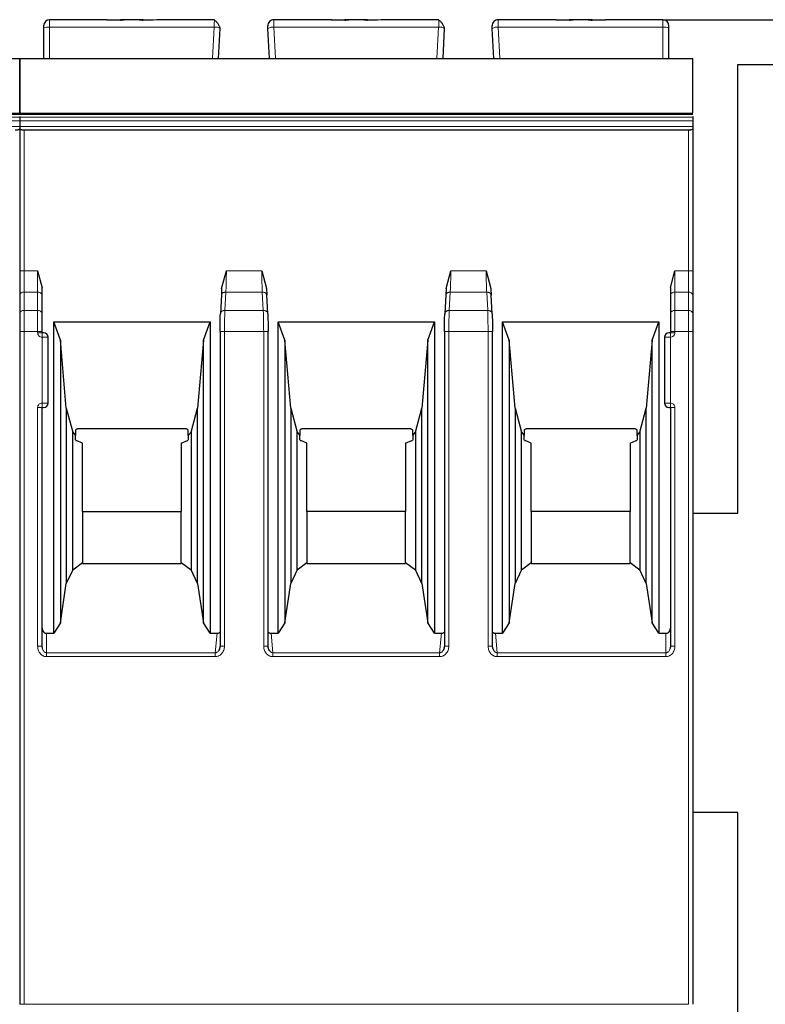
# Model space of a CAD drawing. Header units: millimetres. Extents: x 5 to 418, y 2 to 292.
# Tile 11 of 29: x 88 to 113, y 226 to 259. Entities that reach past the tile are written whole.
import ezdxf

# ---------------------------------------------------------------- set-up
doc = ezdxf.new("R2010")
doc.units = ezdxf.units.MM
doc.layers.add('SLD-0', color=7, linetype='Continuous')
doc.styles.add('SLDTEXTSTYLE0', font='TXT', dxfattribs={"width": 0.605})
doc.dimstyles.new('SLDDIMSTYLE1', dxfattribs={"dimtxt": 3.5, "dimasz": 3.302, "dimexe": 0, "dimexo": 0.0625, "dimgap": 0.875, "dimtad": 1, "dimdec": 1, "dimrnd": 1e-09, "dimzin": 12, "dimdsep": 46, "dimtxsty": 'SLDTEXTSTYLE0', "dimsah": 1, "dimcen": 0.09, "dimadec": 0, "dimazin": 3, "dimtfac": 1, "dimtofl": 0, "dimtmove": 0, "dimatfit": 3, "dimfxl": 1, "dimfrac": 2, "dimtolj": 1, "dimtzin": 12, "dimarcsym": 0})

# ---------------------------------------------------------------- blocks, each defined once
blk = doc.blocks.new('_D_1')
at = {"layer": 'SLD-0'}
for p, q in [((109.933, 258.548), (149.433, 258.548)), ((148.433, 258.548), (148.433, 139.598)), ((138.433, 139.598), (149.433, 139.598))]:
    blk.add_line(p, q, dxfattribs=at)
for points in [[(148.433, 258.548), (147.925, 255.246), (148.941, 255.246)], [(148.433, 139.598), (148.941, 142.9), (147.925, 142.9)]]:
    blk.add_solid(points, dxfattribs=at)
at = {"layer": 'SLD-0', "insert": (143.921, 195.063), "char_height": 3.5, "attachment_point": 1, "rotation": 90, "style": 'SLDTEXTSTYLE0'}
blk.add_mtext('119', dxfattribs=at)

msp = doc.modelspace()

# ---------------------------------------------------------------- linework, layer by layer
at = {"color": 7, "linetype": 'Continuous', "lineweight": 25}
for p, q in [((91.353, 258.548), (89.433, 258.548)), ((91.348, 258.548), (91.805, 258.548)), ((91.805, 258.53), (91.353, 258.548)), ((91.925, 258.548), (91.805, 258.548)), ((92.437, 258.548), (91.93, 258.548)), ((92.562, 258.548), (92.437, 258.548)), ((93.014, 258.548), (92.562, 258.53)), ((92.562, 258.548), (92.892, 258.548)), ((94.941, 258.548), (93.014, 258.548)), ((98.853, 258.548), (96.926, 258.548)), ((98.848, 258.548), (99.305, 258.548)), ((99.305, 258.53), (98.853, 258.548)), ((99.43, 258.548), (99.305, 258.548)), ((99.937, 258.548), (99.43, 258.548)), ((100.062, 258.548), (99.941, 258.548)), ((100.514, 258.548), (100.062, 258.53)), ((100.062, 258.548), (100.392, 258.548)), ((102.441, 258.548), (100.514, 258.548)), ((106.353, 258.548), (104.426, 258.548)), ((106.805, 258.53), (106.353, 258.548)), ((106.353, 258.548), (106.805, 258.548)), ((106.93, 258.548), (106.805, 258.548)), ((107.437, 258.548), (106.93, 258.548)), ((107.562, 258.548), (107.441, 258.548)), ((108.014, 258.548), (107.562, 258.53)), ((107.562, 258.548), (108.014, 258.548)), ((109.933, 258.548), (108.014, 258.548)), ((89.233, 258.266), (89.233, 257.248)), ((95.083, 257.248), (95.136, 258.255)), ((96.783, 257.248), (96.73, 258.255)), ((102.583, 257.248), (102.636, 258.255)), ((104.283, 257.248), (104.23, 258.255)), ((110.133, 257.248), (110.133, 258.266)), ((65.933, 257.248), (88.433, 257.248)), ((88.433, 257.248), (110.933, 257.248)), ((112.433, 242.048), (112.433, 257.048)), ((112.433, 257.048), (120.433, 257.048)), ((65.933, 255.394), (88.433, 255.394)), ((88.433, 255.394), (110.933, 255.394)), ((88.433, 255.317), (88.433, 255.286)), ((88.433, 255.286), (88.433, 255.167)), ((88.433, 255.167), (88.433, 254.979)), ((110.933, 255.317), (110.933, 255.286)), ((110.933, 255.286), (110.933, 255.167)), ((110.933, 255.167), (110.933, 254.979)), ((88.433, 254.979), (88.433, 254.907)), ((88.433, 254.907), (88.433, 250.149)), ((110.783, 254.852), (88.583, 254.852)), ((110.933, 254.979), (110.933, 254.907)), ((110.933, 254.907), (110.933, 250.149)), ((89.033, 250.149), (89.183, 249.581)), ((95.183, 249.567), (95.341, 250.149)), ((96.525, 250.149), (96.683, 249.567)), ((102.683, 249.567), (102.841, 250.149)), ((104.025, 250.149), (104.183, 249.567)), ((110.183, 249.581), (110.333, 250.149)), ((89.183, 249.336), (89.183, 249.581)), ((95.183, 249.567), (95.174, 249.336)), ((96.683, 249.567), (96.693, 249.336)), ((102.683, 249.567), (102.674, 249.336)), ((104.183, 249.567), (104.193, 249.336)), ((110.183, 249.581), (110.183, 249.336)), ((88.433, 249.336), (88.433, 248.721)), ((88.433, 249.336), (88.433, 248.721)), ((89.183, 248.721), (89.183, 249.336)), ((95.174, 249.353), (95.141, 248.716)), ((96.725, 248.716), (96.692, 249.353)), ((102.674, 249.353), (102.641, 248.716)), ((104.225, 248.716), (104.192, 249.353)), ((110.183, 249.336), (110.183, 248.721)), ((110.933, 249.336), (110.933, 248.721)), ((89.571, 248.445), (94.795, 248.445)), ((89.571, 238.036), (89.571, 248.445)), ((89.793, 247.835), (89.571, 248.445)), ((94.573, 247.835), (94.795, 248.445)), ((94.795, 248.445), (94.795, 238.036)), ((97.071, 248.445), (102.295, 248.445)), ((97.071, 238.036), (97.071, 248.445)), ((97.293, 247.835), (97.071, 248.445)), ((102.073, 247.835), (102.295, 248.445)), ((102.295, 248.445), (102.295, 238.036)), ((104.571, 248.445), (109.795, 248.445)), ((104.571, 238.036), (104.571, 248.445)), ((104.793, 247.835), (104.571, 248.445)), ((109.573, 247.835), (109.795, 248.445)), ((109.795, 248.445), (109.795, 238.036)), ((88.433, 248.12), (88.433, 225.635)), ((89.183, 248.085), (89.183, 248.12)), ((89.383, 245.735), (89.383, 247.935)), ((95.129, 248.12), (95.129, 237.612)), ((96.738, 237.612), (96.738, 248.123)), ((102.629, 248.12), (102.629, 237.612)), ((104.238, 237.612), (104.238, 248.123)), ((109.983, 247.935), (109.983, 245.735)), ((110.183, 248.12), (110.183, 248.085)), ((110.933, 248.12), (110.933, 225.635)), ((89.793, 247.835), (89.793, 238.388)), ((89.992, 245.565), (89.793, 247.835)), ((94.573, 247.835), (94.375, 245.565)), ((94.573, 238.388), (94.573, 247.835)), ((97.293, 247.835), (97.293, 238.388)), ((97.492, 245.565), (97.293, 247.835)), ((102.073, 247.835), (101.875, 245.565)), ((102.073, 238.388), (102.073, 247.835)), ((104.793, 247.835), (104.793, 238.388)), ((104.992, 245.565), (104.793, 247.835)), ((109.573, 247.835), (109.375, 245.565)), ((109.573, 238.388), (109.573, 247.835)), ((89.183, 237.603), (89.183, 245.585)), ((89.183, 245.585), (89.233, 245.585)), ((89.992, 245.565), (90.206, 244.765)), ((89.992, 245.565), (89.992, 239.699)), ((94.16, 244.765), (94.375, 245.565)), ((94.375, 239.699), (94.375, 245.565)), ((97.492, 245.565), (97.706, 244.765)), ((97.492, 245.565), (97.492, 239.699)), ((101.66, 244.765), (101.875, 245.565)), ((101.875, 239.699), (101.875, 245.565)), ((104.992, 245.565), (105.206, 244.765)), ((104.992, 245.565), (104.992, 239.699)), ((109.16, 244.765), (109.375, 245.565)), ((109.375, 239.699), (109.375, 245.565)), ((110.133, 245.585), (110.183, 245.585)), ((110.183, 245.585), (110.183, 237.603)), ((90.206, 244.765), (90.298, 244.646)), ((90.206, 240.161), (90.206, 244.765)), ((90.298, 244.827), (90.298, 244.646)), ((90.298, 244.497), (90.298, 244.646)), ((93.948, 244.875), (90.418, 244.875)), ((94.068, 244.646), (94.068, 244.827)), ((94.068, 244.646), (94.16, 244.765)), ((94.068, 244.646), (94.068, 244.497)), ((94.16, 244.765), (94.16, 240.161)), ((97.706, 244.765), (97.798, 244.646)), ((97.706, 240.161), (97.706, 244.765)), ((97.798, 244.827), (97.798, 244.646)), ((97.798, 244.497), (97.798, 244.646)), ((101.448, 244.875), (97.918, 244.875)), ((101.568, 244.646), (101.568, 244.827)), ((101.568, 244.646), (101.66, 244.765)), ((101.568, 244.646), (101.568, 244.497)), ((101.66, 244.765), (101.66, 240.161)), ((105.206, 244.765), (105.298, 244.646)), ((105.206, 240.161), (105.206, 244.765)), ((105.298, 244.827), (105.298, 244.646)), ((105.298, 244.497), (105.298, 244.646)), ((108.948, 244.875), (105.418, 244.875)), ((109.068, 244.646), (109.068, 244.827)), ((109.068, 244.646), (109.16, 244.765)), ((109.068, 244.646), (109.068, 244.497)), ((109.16, 244.765), (109.16, 240.161)), ((90.309, 244.485), (90.326, 244.485)), ((90.533, 244.395), (90.326, 244.485)), ((90.533, 242.113), (90.533, 244.395)), ((93.833, 244.395), (94.04, 244.485)), ((93.833, 244.395), (93.833, 242.113)), ((94.04, 244.485), (94.058, 244.485)), ((97.809, 244.485), (97.826, 244.485)), ((98.033, 244.395), (97.826, 244.485)), ((98.033, 242.113), (98.033, 244.395)), ((101.333, 244.395), (101.54, 244.485)), ((101.333, 244.395), (101.333, 242.113)), ((101.54, 244.485), (101.558, 244.485)), ((105.309, 244.485), (105.326, 244.485)), ((105.533, 244.395), (105.326, 244.485)), ((105.533, 242.113), (105.533, 244.395)), ((108.833, 244.395), (109.04, 244.485)), ((108.833, 244.395), (108.833, 242.113)), ((109.04, 244.485), (109.058, 244.485)), ((90.533, 242.113), (90.533, 240.403)), ((90.533, 242.113), (93.833, 242.113)), ((93.833, 240.403), (93.833, 242.113)), ((98.033, 242.113), (98.033, 240.403)), ((101.333, 242.113), (98.033, 242.113)), ((101.333, 240.403), (101.333, 242.113)), ((105.533, 242.113), (105.533, 240.403)), ((108.833, 242.113), (105.533, 242.113)), ((108.833, 240.403), (108.833, 242.113)), ((110.933, 242.048), (112.433, 242.048)), ((90.206, 240.161), (90.533, 240.403)), ((90.533, 240.403), (90.533, 240.375)), ((90.533, 240.375), (93.833, 240.375)), ((93.833, 240.403), (93.833, 240.375)), ((93.833, 240.403), (94.16, 240.161)), ((97.706, 240.161), (98.033, 240.403)), ((98.033, 240.403), (98.033, 240.375)), ((98.033, 240.375), (101.333, 240.375)), ((101.333, 240.403), (101.333, 240.375)), ((101.333, 240.403), (101.66, 240.161)), ((105.206, 240.161), (105.533, 240.403)), ((105.533, 240.403), (105.533, 240.375)), ((105.533, 240.375), (108.833, 240.375)), ((108.833, 240.403), (108.833, 240.375)), ((108.833, 240.403), (109.16, 240.161)), ((90.206, 240.161), (89.992, 239.699)), ((94.375, 239.699), (94.16, 240.161)), ((97.706, 240.161), (97.492, 239.699)), ((101.875, 239.699), (101.66, 240.161)), ((105.206, 240.161), (104.992, 239.699)), ((109.375, 239.699), (109.16, 240.161)), ((89.793, 238.388), (89.992, 239.699)), ((94.375, 239.699), (94.573, 238.388)), ((97.293, 238.388), (97.492, 239.699)), ((101.875, 239.699), (102.073, 238.388)), ((104.793, 238.388), (104.992, 239.699)), ((109.375, 239.699), (109.573, 238.388)), ((89.793, 238.388), (89.571, 238.036)), ((94.795, 238.036), (94.573, 238.388)), ((97.293, 238.388), (97.071, 238.036)), ((102.295, 238.036), (102.073, 238.388)), ((104.793, 238.388), (104.571, 238.036)), ((109.795, 238.036), (109.573, 238.388)), ((89.333, 238.036), (89.571, 238.036)), ((94.795, 238.036), (95.029, 238.036)), ((96.837, 238.036), (97.071, 238.036)), ((102.295, 238.036), (102.529, 238.036)), ((104.337, 238.036), (104.571, 238.036)), ((109.795, 238.036), (110.033, 238.036)), ((89.193, 237.526), (89.181, 237.603)), ((95.13, 237.612), (95.114, 237.524)), ((96.752, 237.524), (96.736, 237.612)), ((102.63, 237.612), (102.614, 237.524)), ((104.252, 237.524), (104.236, 237.612)), ((110.186, 237.603), (110.173, 237.526)), ((112.433, 232.048), (110.933, 232.048)), ((112.433, 224.048), (112.433, 232.048))]:
    msp.add_line(p, q, dxfattribs=at)
at = {"color": 7, "linetype": 'Continuous', "lineweight": 18}
for p, q in [((89.433, 258.3), (89.433, 258.548)), ((109.933, 258.3), (109.933, 258.548)), ((89.433, 257.248), (89.433, 258.3)), ((94.936, 258.3), (89.433, 258.3)), ((94.881, 257.248), (94.936, 258.3)), ((96.985, 257.248), (96.93, 258.3)), ((102.436, 258.3), (96.93, 258.3)), ((102.381, 257.248), (102.436, 258.3)), ((104.485, 257.248), (104.43, 258.3)), ((109.933, 258.3), (104.43, 258.3)), ((109.933, 257.248), (109.933, 258.3)), ((88.433, 257.235), (65.933, 257.235)), ((110.933, 257.235), (88.433, 257.235)), ((88.433, 255.286), (65.933, 255.286)), ((65.933, 255.167), (88.433, 255.167)), ((110.933, 255.286), (88.433, 255.286)), ((88.433, 255.167), (110.933, 255.167)), ((65.933, 254.979), (88.433, 254.979)), ((88.433, 254.979), (110.933, 254.979)), ((88.583, 250.149), (88.583, 254.852)), ((110.783, 250.149), (110.783, 254.852)), ((88.583, 250.149), (88.433, 250.149)), ((88.583, 249.442), (88.583, 250.149)), ((88.583, 250.149), (89.033, 250.149)), ((89.033, 250.149), (89.033, 249.442)), ((95.341, 250.149), (96.525, 250.149)), ((102.841, 250.149), (104.025, 250.149)), ((110.333, 249.442), (110.333, 250.149)), ((110.333, 250.149), (110.783, 250.149)), ((110.783, 250.149), (110.783, 249.442)), ((110.933, 250.149), (110.783, 250.149)), ((88.583, 248.827), (88.583, 249.442)), ((89.033, 249.442), (88.583, 249.442)), ((89.033, 248.827), (89.033, 249.442)), ((95.291, 248.827), (95.324, 249.442)), ((96.543, 249.442), (95.324, 249.442)), ((96.543, 249.442), (96.575, 248.827)), ((102.791, 248.827), (102.824, 249.442)), ((104.043, 249.442), (102.824, 249.442)), ((104.043, 249.442), (104.075, 248.827)), ((110.333, 249.442), (110.333, 248.827)), ((110.783, 249.442), (110.333, 249.442)), ((110.783, 249.442), (110.783, 248.827)), ((88.583, 248.12), (88.583, 248.827)), ((89.033, 248.827), (88.583, 248.827)), ((89.033, 248.12), (89.033, 248.827)), ((96.575, 248.827), (95.291, 248.827)), ((104.075, 248.827), (102.791, 248.827)), ((110.333, 248.827), (110.333, 248.12)), ((110.783, 248.827), (110.333, 248.827)), ((110.783, 248.827), (110.783, 248.12)), ((88.583, 248.12), (88.433, 248.12)), ((88.583, 225.635), (88.583, 248.12)), ((89.033, 248.12), (88.583, 248.12)), ((89.033, 248.085), (89.033, 248.12)), ((89.183, 248.12), (89.033, 248.12)), ((89.033, 248.085), (89.183, 248.085)), ((89.183, 247.935), (89.183, 248.085)), ((89.183, 245.735), (89.183, 247.935)), ((89.383, 247.935), (89.183, 247.935)), ((95.278, 248.12), (95.278, 237.612)), ((96.588, 248.12), (95.278, 248.12)), ((96.588, 237.612), (96.588, 248.12)), ((102.778, 248.12), (102.778, 237.612)), ((104.088, 248.12), (102.778, 248.12)), ((104.088, 237.612), (104.088, 248.12)), ((110.183, 247.935), (109.983, 247.935)), ((110.333, 248.12), (110.183, 248.12)), ((110.183, 248.085), (110.333, 248.085)), ((110.183, 247.935), (110.183, 245.735)), ((110.333, 248.12), (110.333, 248.085)), ((110.783, 248.12), (110.333, 248.12)), ((110.783, 225.635), (110.783, 248.12)), ((110.933, 248.12), (110.783, 248.12)), ((89.033, 237.603), (89.033, 245.585)), ((89.183, 245.735), (89.383, 245.735)), ((109.983, 245.735), (110.183, 245.735)), ((110.183, 245.735), (110.183, 245.585)), ((110.333, 245.585), (110.183, 245.585)), ((110.333, 245.585), (110.333, 237.603)), ((89.333, 238.036), (89.333, 237.387)), ((95.029, 238.036), (94.97, 237.387)), ((96.896, 237.387), (96.837, 238.036)), ((102.529, 238.036), (102.47, 237.387)), ((104.396, 237.387), (104.337, 238.036)), ((110.033, 237.387), (110.033, 238.036)), ((89.033, 237.603), (89.183, 237.603)), ((94.97, 237.387), (89.333, 237.387)), ((94.97, 237.257), (94.97, 237.387)), ((96.588, 237.612), (96.738, 237.612)), ((102.47, 237.387), (96.896, 237.387)), ((102.47, 237.257), (102.47, 237.387)), ((104.088, 237.612), (104.238, 237.612)), ((110.033, 237.387), (104.396, 237.387)), ((110.033, 237.257), (110.033, 237.387)), ((110.333, 237.603), (110.183, 237.603)), ((94.97, 237.257), (89.333, 237.257)), ((102.47, 237.257), (96.896, 237.257)), ((110.033, 237.257), (104.396, 237.257)), ((88.583, 225.635), (88.433, 225.635)), ((88.583, 225.635), (110.783, 225.635))]:
    msp.add_line(p, q, dxfattribs=at)
at = {"color": 7, "linetype": 'Continuous', "lineweight": 25, "flags": 128}
for points in [[(65.933, 255.429), (76.114, 255.429), (88.433, 255.429)], [(88.433, 255.429), (98.614, 255.429), (110.933, 255.429)]]:
    msp.add_lwpolyline(points, dxfattribs=at)
at = {"color": 7, "linetype": 'Continuous', "lineweight": 18, "flags": 128}
msp.add_lwpolyline([(89.333, 237.257), (89.333, 237.276), (89.333, 237.296), (89.333, 237.314), (89.333, 237.332), (89.333, 237.348), (89.333, 237.363), (89.333, 237.376), (89.333, 237.387)], dxfattribs=at)
at = {"color": 7, "linetype": 'Continuous', "lineweight": 25}
for centre, radius, start, end in [((89.433, 258.348), 0.2, 90, 180), ((96.926, 258.348), 0.2, 90, 183), ((104.426, 258.348), 0.2, 90, 183), ((109.933, 258.348), 0.2, 0, 90), ((89.233, 247.935), 0.15, 0, 90), ((110.133, 247.935), 0.15, 90, 180), ((89.233, 245.735), 0.15, 270, 0), ((110.133, 245.735), 0.15, 180, 270)]:
    msp.add_arc(centre, radius, start, end, dxfattribs=at)
at = {"color": 7, "linetype": 'Continuous', "lineweight": 18}
for centre, radius, start, end in [((89.385, 257.986), 0.318, 81.2205, 118.4816), ((94.969, 257.981), 0.322, 58.6814, 95.8167), ((96.898, 257.981), 0.322, 84.1833, 121.3186), ((102.469, 257.981), 0.322, 58.6814, 95.8167), ((104.398, 257.981), 0.322, 84.1833, 121.3186), ((109.982, 257.986), 0.318, 61.5187, 98.7788), ((88.564, 249.309), 0.134, 81.9515, 168.5735), ((89.052, 249.309), 0.134, 11.4218, 98.0495), ((110.314, 249.309), 0.134, 81.9505, 168.5782), ((110.802, 249.309), 0.134, 11.4185, 98.0502), ((88.564, 248.695), 0.134, 81.9505, 168.5782), ((89.052, 248.695), 0.134, 11.4203, 98.0498), ((110.314, 248.695), 0.134, 81.9505, 168.5782), ((110.802, 248.695), 0.134, 11.4218, 98.0495)]:
    msp.add_arc(centre, radius, start, end, dxfattribs=at)
at = {"color": 7, "linetype": 'Continuous', "lineweight": 25}
for points, knots in [([(91.805, 258.53), (91.821, 258.535), (91.858, 258.547), (91.905, 258.548), (91.93, 258.548)], [0, 0, 0, 0, 0.457928, 1, 1, 1, 1]), ([(92.437, 258.548), (92.462, 258.548), (92.508, 258.547), (92.545, 258.535), (92.562, 258.53)], [0, 0, 0, 0, 0.542072, 1, 1, 1, 1]), ([(94.94, 258.528), (94.94, 258.531), (94.941, 258.547), (94.941, 258.548), (94.941, 258.548)], [0, 0, 0, 0, 0.155845, 1, 1, 1, 1]), ([(95.133, 258.262), (95.13, 258.271), (95.126, 258.29), (95.111, 258.326), (95.091, 258.367), (95.065, 258.409), (95.036, 258.45), (95.004, 258.485), (94.972, 258.514), (94.95, 258.525), (94.94, 258.53)], [0, 0, 0, 0, 0.104122, 0.217366, 0.338731, 0.466618, 0.598956, 0.733454, 0.867819, 1, 1, 1, 1]), ([(99.305, 258.53), (99.321, 258.535), (99.358, 258.547), (99.405, 258.548), (99.43, 258.548)], [0, 0, 0, 0, 0.457928, 1, 1, 1, 1]), ([(99.937, 258.548), (99.962, 258.548), (100.008, 258.547), (100.045, 258.535), (100.062, 258.53)], [0, 0, 0, 0, 0.542072, 1, 1, 1, 1]), ([(102.44, 258.528), (102.44, 258.531), (102.441, 258.547), (102.441, 258.548), (102.441, 258.548)], [0, 0, 0, 0, 0.155845, 1, 1, 1, 1]), ([(102.633, 258.262), (102.63, 258.271), (102.626, 258.29), (102.611, 258.326), (102.591, 258.367), (102.565, 258.409), (102.536, 258.45), (102.504, 258.485), (102.472, 258.514), (102.45, 258.525), (102.44, 258.53)], [0, 0, 0, 0, 0.104122, 0.217366, 0.338731, 0.466618, 0.598956, 0.733454, 0.867819, 1, 1, 1, 1]), ([(106.805, 258.53), (106.821, 258.535), (106.858, 258.547), (106.905, 258.548), (106.93, 258.548)], [0, 0, 0, 0, 0.457928, 1, 1, 1, 1]), ([(107.437, 258.548), (107.462, 258.548), (107.508, 258.547), (107.545, 258.535), (107.562, 258.53)], [0, 0, 0, 0, 0.542072, 1, 1, 1, 1]), ([(89.233, 258.348), (89.233, 258.347), (89.233, 258.345), (89.233, 258.326), (89.233, 258.3), (89.233, 258.277), (89.233, 258.266)], [0, 0, 0, 0, 0.248422, 0.499806, 0.748451, 1, 1, 1, 1]), ([(96.73, 258.255), (96.73, 258.268), (96.728, 258.293), (96.727, 258.319), (96.726, 258.335), (96.726, 258.337), (96.726, 258.338)], [0, 0, 0, 0, 0.274232, 0.551157, 0.774246, 1, 1, 1, 1]), ([(104.23, 258.255), (104.23, 258.268), (104.228, 258.293), (104.227, 258.319), (104.226, 258.335), (104.226, 258.337), (104.226, 258.338)], [0, 0, 0, 0, 0.274232, 0.551157, 0.774246, 1, 1, 1, 1]), ([(110.133, 258.266), (110.133, 258.277), (110.133, 258.3), (110.133, 258.326), (110.133, 258.345), (110.133, 258.347), (110.133, 258.348)], [0, 0, 0, 0, 0.248422, 0.499806, 0.748451, 1, 1, 1, 1]), ([(88.433, 255.435), (88.433, 255.443), (88.433, 255.467), (88.433, 255.574), (88.433, 255.734), (88.433, 255.921), (88.433, 256.139), (88.433, 256.403), (88.433, 256.685), (88.433, 256.901), (88.433, 257.041), (88.433, 257.142), (88.433, 257.211), (88.433, 257.229), (88.433, 257.235)], [0, 0, 0, 0, 0.033573, 0.104211, 0.203203, 0.285076, 0.368971, 0.505275, 0.645703, 0.7602, 0.817341, 0.876561, 0.954921, 1, 1, 1, 1]), ([(88.433, 257.235), (88.433, 257.222), (88.433, 257.195), (88.433, 257.077), (88.433, 256.914), (88.433, 256.721), (88.433, 256.499), (88.433, 256.233), (88.433, 255.962), (88.433, 255.726), (88.433, 255.561), (88.433, 255.461), (88.433, 255.441), (88.433, 255.435)], [0, 0, 0, 0, 0.076745, 0.153367, 0.258272, 0.344601, 0.433118, 0.569251, 0.709424, 0.805797, 0.902776, 0.973312, 1, 1, 1, 1]), ([(110.933, 255.435), (110.933, 255.443), (110.933, 255.467), (110.933, 255.574), (110.933, 255.734), (110.933, 255.921), (110.933, 256.139), (110.933, 256.403), (110.933, 256.685), (110.933, 256.901), (110.933, 257.041), (110.933, 257.142), (110.933, 257.211), (110.933, 257.229), (110.933, 257.235)], [0, 0, 0, 0, 0.033573, 0.104211, 0.203203, 0.285076, 0.368971, 0.505275, 0.645703, 0.7602, 0.817341, 0.876561, 0.954921, 1, 1, 1, 1]), ([(88.433, 254.907), (88.432, 254.902), (88.431, 254.894), (88.417, 254.881), (88.396, 254.869), (88.367, 254.861), (88.341, 254.856), (88.312, 254.853), (88.293, 254.852), (88.283, 254.852)], [0, 0, 0, 0, 0.156529, 0.292767, 0.503802, 0.634284, 0.760147, 0.881875, 1, 1, 1, 1]), ([(88.583, 254.852), (88.574, 254.852), (88.554, 254.853), (88.526, 254.856), (88.499, 254.861), (88.47, 254.869), (88.449, 254.881), (88.436, 254.894), (88.434, 254.902), (88.433, 254.907)], [0, 0, 0, 0, 0.118116, 0.2398408, 0.3657075, 0.496198, 0.7072125, 0.8434553, 1, 1, 1, 1]), ([(110.933, 254.907), (110.932, 254.902), (110.931, 254.894), (110.917, 254.881), (110.896, 254.869), (110.867, 254.861), (110.841, 254.856), (110.812, 254.853), (110.793, 254.852), (110.783, 254.852)], [0, 0, 0, 0, 0.156529, 0.292767, 0.503802, 0.634284, 0.760147, 0.881875, 1, 1, 1, 1]), ([(95.129, 248.12), (95.129, 248.233), (95.13, 248.458), (95.138, 248.634), (95.142, 248.721)], [0, 0, 0, 0, 0.500455, 1, 1, 1, 1]), ([(96.725, 248.721), (96.728, 248.634), (96.736, 248.458), (96.737, 248.233), (96.738, 248.12)], [0, 0, 0, 0, 0.50022, 1, 1, 1, 1]), ([(102.629, 248.12), (102.629, 248.233), (102.63, 248.458), (102.638, 248.634), (102.642, 248.721)], [0, 0, 0, 0, 0.500455, 1, 1, 1, 1]), ([(104.225, 248.721), (104.228, 248.634), (104.236, 248.458), (104.237, 248.233), (104.238, 248.12)], [0, 0, 0, 0, 0.50022, 1, 1, 1, 1]), ([(89.233, 248.085), (89.232, 248.085), (89.231, 248.085), (89.221, 248.085), (89.211, 248.085), (89.2, 248.085), (89.19, 248.085), (89.183, 248.085)], [0, 0, 0, 0, 0.249173, 0.498991, 0.624116, 0.746059, 1, 1, 1, 1]), ([(110.183, 248.085), (110.177, 248.085), (110.164, 248.085), (110.15, 248.085), (110.141, 248.085), (110.135, 248.085), (110.134, 248.085), (110.133, 248.085)], [0, 0, 0, 0, 0.249173, 0.498991, 0.624116, 0.746059, 1, 1, 1, 1]), ([(90.418, 244.875), (90.406, 244.874), (90.382, 244.873), (90.348, 244.864), (90.319, 244.848), (90.305, 244.834), (90.298, 244.827)], [0, 0, 0, 0, 0.258577, 0.499428, 0.74058, 1, 1, 1, 1]), ([(94.068, 244.827), (94.061, 244.834), (94.047, 244.848), (94.018, 244.864), (93.985, 244.873), (93.961, 244.874), (93.948, 244.875)], [0, 0, 0, 0, 0.25942, 0.500572, 0.741423, 1, 1, 1, 1]), ([(97.918, 244.875), (97.906, 244.874), (97.882, 244.873), (97.848, 244.864), (97.819, 244.848), (97.805, 244.834), (97.798, 244.827)], [0, 0, 0, 0, 0.258577, 0.499428, 0.74058, 1, 1, 1, 1]), ([(101.568, 244.827), (101.561, 244.834), (101.547, 244.848), (101.518, 244.864), (101.485, 244.873), (101.461, 244.874), (101.448, 244.875)], [0, 0, 0, 0, 0.25942, 0.500572, 0.741423, 1, 1, 1, 1]), ([(105.418, 244.875), (105.406, 244.874), (105.382, 244.873), (105.348, 244.864), (105.319, 244.848), (105.305, 244.834), (105.298, 244.827)], [0, 0, 0, 0, 0.258577, 0.499428, 0.74058, 1, 1, 1, 1]), ([(109.068, 244.827), (109.061, 244.834), (109.047, 244.848), (109.018, 244.864), (108.985, 244.873), (108.961, 244.874), (108.948, 244.875)], [0, 0, 0, 0, 0.2594199, 0.5005725, 0.7414231, 1, 1, 1, 1]), ([(89.183, 238.21), (89.185, 238.188), (89.189, 238.145), (89.217, 238.097), (89.246, 238.066), (89.273, 238.049), (89.302, 238.038), (89.323, 238.037), (89.333, 238.036)], [0, 0, 0, 0, 0.254973, 0.507788, 0.636302, 0.756803, 0.875791, 1, 1, 1, 1]), ([(95.029, 238.036), (95.041, 238.037), (95.064, 238.038), (95.101, 238.052), (95.118, 238.07), (95.129, 238.081)], [0, 0, 0, 0, 0.318252, 0.614845, 1, 1, 1, 1]), ([(96.738, 238.079), (96.742, 238.075), (96.753, 238.063), (96.776, 238.049), (96.805, 238.038), (96.827, 238.037), (96.837, 238.036)], [0, 0, 0, 0, 0.151881, 0.433851, 0.711304, 1, 1, 1, 1]), ([(102.529, 238.036), (102.541, 238.037), (102.564, 238.038), (102.601, 238.052), (102.618, 238.07), (102.629, 238.081)], [0, 0, 0, 0, 0.3182516, 0.6148448, 1, 1, 1, 1]), ([(104.238, 238.079), (104.242, 238.075), (104.253, 238.063), (104.276, 238.049), (104.305, 238.038), (104.327, 238.037), (104.337, 238.036)], [0, 0, 0, 0, 0.151881, 0.433851, 0.711304, 1, 1, 1, 1]), ([(110.033, 238.036), (110.044, 238.037), (110.064, 238.038), (110.093, 238.049), (110.12, 238.066), (110.149, 238.097), (110.178, 238.144), (110.181, 238.188), (110.183, 238.21)], [0, 0, 0, 0, 0.123531, 0.242311, 0.363019, 0.492033, 0.743899, 1, 1, 1, 1]), ([(95.129, 237.612), (95.125, 237.576), (95.119, 237.517), (95.087, 237.467), (95.076, 237.448)], [0, 0, 0, 0, 0.622684, 1, 1, 1, 1]), ([(96.778, 237.467), (96.769, 237.484), (96.746, 237.529), (96.741, 237.58), (96.738, 237.612)], [0, 0, 0, 0, 0.374512, 1, 1, 1, 1]), ([(102.629, 237.612), (102.625, 237.576), (102.619, 237.517), (102.587, 237.467), (102.576, 237.448)], [0, 0, 0, 0, 0.6226836, 1, 1, 1, 1]), ([(104.278, 237.467), (104.269, 237.484), (104.246, 237.529), (104.241, 237.58), (104.238, 237.612)], [0, 0, 0, 0, 0.374512, 1, 1, 1, 1])]:
    msp.add_open_spline(points, degree=3, knots=knots, dxfattribs=at)
at = {"color": 7, "linetype": 'Continuous', "lineweight": 18}
for points, knots in [([(94.936, 258.3), (94.937, 258.32), (94.937, 258.36), (94.938, 258.427), (94.939, 258.492), (94.94, 258.517), (94.94, 258.528)], [0, 0, 0, 0, 0.196726, 0.385098, 0.735296, 1, 1, 1, 1]), ([(96.93, 258.3), (96.93, 258.321), (96.929, 258.36), (96.928, 258.428), (96.927, 258.494), (96.926, 258.54), (96.926, 258.546), (96.926, 258.548)], [0, 0, 0, 0, 0.147993, 0.28951, 0.551999, 0.788853, 1, 1, 1, 1]), ([(102.436, 258.3), (102.437, 258.32), (102.437, 258.36), (102.438, 258.427), (102.439, 258.492), (102.44, 258.517), (102.44, 258.528)], [0, 0, 0, 0, 0.196726, 0.385098, 0.735296, 1, 1, 1, 1]), ([(104.43, 258.3), (104.43, 258.321), (104.429, 258.36), (104.428, 258.428), (104.427, 258.494), (104.426, 258.54), (104.426, 258.546), (104.426, 258.548)], [0, 0, 0, 0, 0.147993, 0.28951, 0.551999, 0.788853, 1, 1, 1, 1]), ([(95.324, 249.442), (95.326, 249.493), (95.332, 249.593), (95.339, 249.827), (95.34, 250.021), (95.341, 250.149)], [0, 0, 0, 0, 0.260476, 0.514323, 1, 1, 1, 1]), ([(96.525, 250.149), (96.526, 250.022), (96.527, 249.828), (96.535, 249.593), (96.54, 249.493), (96.543, 249.442)], [0, 0, 0, 0, 0.485238, 0.739194, 1, 1, 1, 1]), ([(102.824, 249.442), (102.826, 249.493), (102.832, 249.593), (102.839, 249.827), (102.84, 250.021), (102.841, 250.149)], [0, 0, 0, 0, 0.260476, 0.514323, 1, 1, 1, 1]), ([(104.025, 250.149), (104.026, 250.022), (104.027, 249.828), (104.035, 249.593), (104.04, 249.493), (104.043, 249.442)], [0, 0, 0, 0, 0.48524, 0.739196, 1, 1, 1, 1]), ([(95.291, 248.827), (95.289, 248.776), (95.285, 248.676), (95.28, 248.441), (95.279, 248.248), (95.278, 248.12)], [0, 0, 0, 0, 0.260947, 0.514958, 1, 1, 1, 1]), ([(96.588, 248.12), (96.587, 248.248), (96.586, 248.441), (96.581, 248.676), (96.577, 248.776), (96.575, 248.827)], [0, 0, 0, 0, 0.485198, 0.73917, 1, 1, 1, 1]), ([(102.791, 248.827), (102.789, 248.776), (102.785, 248.676), (102.78, 248.441), (102.779, 248.248), (102.778, 248.12)], [0, 0, 0, 0, 0.260947, 0.514958, 1, 1, 1, 1]), ([(104.088, 248.12), (104.087, 248.248), (104.086, 248.441), (104.081, 248.676), (104.077, 248.776), (104.075, 248.827)], [0, 0, 0, 0, 0.485198, 0.73917, 1, 1, 1, 1]), ([(89.183, 247.935), (89.164, 247.937), (89.124, 247.941), (89.075, 247.976), (89.039, 248.025), (89.035, 248.065), (89.033, 248.085)], [0, 0, 0, 0, 0.249127, 0.499863, 0.749135, 1, 1, 1, 1]), ([(110.333, 248.085), (110.331, 248.065), (110.327, 248.025), (110.292, 247.976), (110.243, 247.941), (110.203, 247.937), (110.183, 247.935)], [0, 0, 0, 0, 0.249126, 0.499863, 0.749135, 1, 1, 1, 1]), ([(110.183, 248.085), (110.183, 248.083), (110.183, 248.079), (110.183, 248.061), (110.183, 248.041), (110.183, 248.017), (110.183, 247.982), (110.183, 247.953), (110.183, 247.935)], [0, 0, 0, 0, 0.239457, 0.368361, 0.5, 0.631639, 0.760543, 1, 1, 1, 1]), ([(89.033, 245.585), (89.035, 245.604), (89.039, 245.644), (89.075, 245.693), (89.124, 245.729), (89.163, 245.733), (89.183, 245.735)], [0, 0, 0, 0, 0.249126, 0.499863, 0.749135, 1, 1, 1, 1]), ([(110.183, 245.735), (110.203, 245.733), (110.242, 245.728), (110.291, 245.693), (110.327, 245.644), (110.331, 245.604), (110.333, 245.585)], [0, 0, 0, 0, 0.249127, 0.499863, 0.749135, 1, 1, 1, 1]), ([(89.333, 237.257), (89.311, 237.259), (89.265, 237.262), (89.203, 237.289), (89.148, 237.327), (89.092, 237.39), (89.043, 237.482), (89.036, 237.562), (89.033, 237.603)], [0, 0, 0, 0, 0.132755, 0.269207, 0.395117, 0.5277, 0.759541, 1, 1, 1, 1]), ([(89.333, 237.387), (89.323, 237.388), (89.301, 237.39), (89.27, 237.405), (89.242, 237.43), (89.214, 237.467), (89.189, 237.525), (89.185, 237.574), (89.183, 237.603)], [0, 0, 0, 0, 0.103114, 0.21565, 0.342147, 0.485828, 0.693769, 1, 1, 1, 1]), ([(95.278, 237.612), (95.274, 237.565), (95.264, 237.47), (95.199, 237.367), (95.131, 237.307), (95.062, 237.268), (95.005, 237.261), (94.97, 237.257)], [0, 0, 0, 0, 0.274135, 0.547934, 0.674062, 0.799313, 1, 1, 1, 1]), ([(95.076, 237.448), (95.068, 237.439), (95.053, 237.421), (95.026, 237.402), (94.998, 237.39), (94.979, 237.388), (94.97, 237.387)], [0, 0, 0, 0, 0.291793, 0.552113, 0.785915, 1, 1, 1, 1]), ([(96.896, 237.257), (96.874, 237.259), (96.828, 237.262), (96.764, 237.289), (96.708, 237.329), (96.648, 237.394), (96.598, 237.491), (96.591, 237.573), (96.588, 237.612)], [0, 0, 0, 0, 0.130146, 0.264614, 0.391983, 0.526577, 0.773037, 1, 1, 1, 1]), ([(96.896, 237.387), (96.886, 237.388), (96.864, 237.391), (96.832, 237.407), (96.802, 237.432), (96.786, 237.455), (96.778, 237.467)], [0, 0, 0, 0, 0.205983, 0.43644, 0.699318, 1, 1, 1, 1]), ([(102.778, 237.612), (102.774, 237.565), (102.764, 237.47), (102.699, 237.367), (102.631, 237.307), (102.562, 237.268), (102.505, 237.261), (102.47, 237.257)], [0, 0, 0, 0, 0.274137, 0.547937, 0.674066, 0.799318, 1, 1, 1, 1]), ([(102.576, 237.448), (102.568, 237.439), (102.553, 237.421), (102.526, 237.402), (102.498, 237.39), (102.479, 237.388), (102.47, 237.387)], [0, 0, 0, 0, 0.291793, 0.552113, 0.785915, 1, 1, 1, 1]), ([(104.396, 237.257), (104.374, 237.259), (104.328, 237.262), (104.264, 237.289), (104.208, 237.329), (104.148, 237.394), (104.098, 237.491), (104.091, 237.573), (104.088, 237.612)], [0, 0, 0, 0, 0.130146, 0.264614, 0.391983, 0.526577, 0.773037, 1, 1, 1, 1]), ([(104.396, 237.387), (104.386, 237.388), (104.364, 237.391), (104.332, 237.407), (104.302, 237.432), (104.286, 237.455), (104.278, 237.467)], [0, 0, 0, 0, 0.205983, 0.43644, 0.699318, 1, 1, 1, 1]), ([(110.183, 237.603), (110.18, 237.57), (110.175, 237.514), (110.144, 237.453), (110.114, 237.42), (110.088, 237.401), (110.061, 237.389), (110.042, 237.388), (110.033, 237.387)], [0, 0, 0, 0, 0.351324, 0.585974, 0.704932, 0.811796, 0.909058, 1, 1, 1, 1]), ([(110.333, 237.603), (110.329, 237.557), (110.32, 237.465), (110.258, 237.365), (110.192, 237.306), (110.124, 237.267), (110.068, 237.261), (110.033, 237.257)], [0, 0, 0, 0, 0.271349, 0.543346, 0.670153, 0.796274, 1, 1, 1, 1])]:
    msp.add_open_spline(points, degree=3, knots=knots, dxfattribs=at)
at = {"color": 7, "linetype": 'Continuous', "lineweight": 25}
for points in [[(88.433, 250.149), (88.433, 249.997), (88.433, 249.692), (88.433, 249.454), (88.433, 249.336)], [(88.433, 250.149), (88.433, 249.997), (88.433, 249.692), (88.433, 249.454), (88.433, 249.336)], [(110.933, 250.149), (110.933, 249.997), (110.933, 249.692), (110.933, 249.454), (110.933, 249.336)], [(88.433, 248.721), (88.433, 248.634), (88.433, 248.458), (88.433, 248.233), (88.433, 248.12)], [(88.433, 248.721), (88.433, 248.634), (88.433, 248.458), (88.433, 248.233), (88.433, 248.12)], [(89.183, 248.12), (89.183, 248.233), (89.183, 248.458), (89.183, 248.634), (89.183, 248.721)], [(110.183, 248.721), (110.183, 248.634), (110.183, 248.458), (110.183, 248.233), (110.183, 248.12)], [(110.933, 248.721), (110.933, 248.634), (110.933, 248.458), (110.933, 248.233), (110.933, 248.12)]]:
    msp.add_open_spline(points, degree=3, dxfattribs=at)
at = {"color": 7, "linetype": 'Continuous', "lineweight": 18}
for points in [[(95.174, 249.336), (95.174, 249.343), (95.174, 249.357), (95.183, 249.377), (95.196, 249.396), (95.215, 249.413), (95.238, 249.426), (95.265, 249.435), (95.293, 249.441), (95.314, 249.442), (95.324, 249.442)], [(96.543, 249.442), (96.553, 249.442), (96.573, 249.441), (96.602, 249.435), (96.628, 249.426), (96.651, 249.413), (96.67, 249.396), (96.684, 249.377), (96.692, 249.357), (96.692, 249.343), (96.693, 249.336)], [(102.674, 249.336), (102.674, 249.343), (102.674, 249.357), (102.683, 249.377), (102.696, 249.396), (102.715, 249.413), (102.738, 249.426), (102.765, 249.435), (102.793, 249.441), (102.814, 249.442), (102.824, 249.442)], [(104.043, 249.442), (104.053, 249.442), (104.073, 249.441), (104.102, 249.435), (104.128, 249.426), (104.151, 249.413), (104.17, 249.396), (104.184, 249.377), (104.192, 249.357), (104.192, 249.343), (104.193, 249.336)], [(95.291, 248.827), (95.281, 248.827), (95.261, 248.827), (95.232, 248.821), (95.206, 248.812), (95.183, 248.798), (95.164, 248.782), (95.151, 248.763), (95.142, 248.743), (95.142, 248.729), (95.142, 248.721)], [(96.725, 248.721), (96.725, 248.729), (96.724, 248.743), (96.716, 248.763), (96.702, 248.782), (96.684, 248.798), (96.661, 248.812), (96.634, 248.821), (96.605, 248.827), (96.585, 248.827), (96.575, 248.827)], [(102.791, 248.827), (102.781, 248.827), (102.761, 248.827), (102.732, 248.821), (102.706, 248.812), (102.683, 248.798), (102.664, 248.782), (102.651, 248.763), (102.642, 248.743), (102.642, 248.729), (102.642, 248.721)], [(104.225, 248.721), (104.225, 248.729), (104.224, 248.743), (104.216, 248.763), (104.202, 248.782), (104.184, 248.798), (104.161, 248.812), (104.134, 248.821), (104.105, 248.827), (104.085, 248.827), (104.075, 248.827)], [(95.278, 248.12), (95.268, 248.12), (95.248, 248.12), (95.219, 248.12), (95.192, 248.12), (95.169, 248.12), (95.15, 248.12), (95.137, 248.12), (95.129, 248.12), (95.129, 248.12), (95.129, 248.12)], [(96.738, 248.12), (96.738, 248.12), (96.738, 248.12), (96.73, 248.12), (96.716, 248.12), (96.698, 248.12), (96.674, 248.12), (96.648, 248.12), (96.618, 248.12), (96.598, 248.12), (96.588, 248.12)], [(102.778, 248.12), (102.768, 248.12), (102.748, 248.12), (102.719, 248.12), (102.692, 248.12), (102.669, 248.12), (102.65, 248.12), (102.637, 248.12), (102.629, 248.12), (102.629, 248.12), (102.629, 248.12)], [(104.238, 248.12), (104.238, 248.12), (104.238, 248.12), (104.23, 248.12), (104.216, 248.12), (104.198, 248.12), (104.174, 248.12), (104.148, 248.12), (104.118, 248.12), (104.098, 248.12), (104.088, 248.12)], [(89.033, 245.585), (89.053, 245.585), (89.092, 245.585), (89.142, 245.585), (89.176, 245.585), (89.181, 245.585), (89.183, 245.585)], [(89.183, 245.585), (89.183, 245.587), (89.183, 245.591), (89.183, 245.626), (89.183, 245.676), (89.183, 245.715), (89.183, 245.735)], [(95.278, 237.612), (95.268, 237.612), (95.248, 237.612), (95.219, 237.612), (95.192, 237.612), (95.169, 237.612), (95.15, 237.612), (95.137, 237.612), (95.129, 237.612), (95.129, 237.612), (95.129, 237.612)], [(96.896, 237.257), (96.896, 237.27), (96.896, 237.296), (96.896, 237.333), (96.896, 237.365), (96.896, 237.379), (96.896, 237.387)], [(102.778, 237.612), (102.768, 237.612), (102.748, 237.612), (102.719, 237.612), (102.692, 237.612), (102.669, 237.612), (102.65, 237.612), (102.637, 237.612), (102.629, 237.612), (102.629, 237.612), (102.629, 237.612)], [(104.396, 237.257), (104.396, 237.27), (104.396, 237.296), (104.396, 237.333), (104.396, 237.365), (104.396, 237.379), (104.396, 237.387)]]:
    msp.add_open_spline(points, degree=3, dxfattribs=at)

# ---------------------------------------------------------------- dimensions: what is measured, and where the dimension line sits
at = {"layer": 'SLD-0'}
dim = msp.add_linear_dim(base=(148.433192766, 139.598372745), p1=(109.933192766, 258.548372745), p2=(138.433192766, 139.598372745), angle=90, dimstyle='SLDDIMSTYLE1', dxfattribs=at)
dim.commit()
dim.dimension.update_dxf_attribs({"geometry": '_D_1', "text_midpoint": (148.433192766, 199.073372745), "dimtype": 160})

doc.saveas('drawing.dxf')
